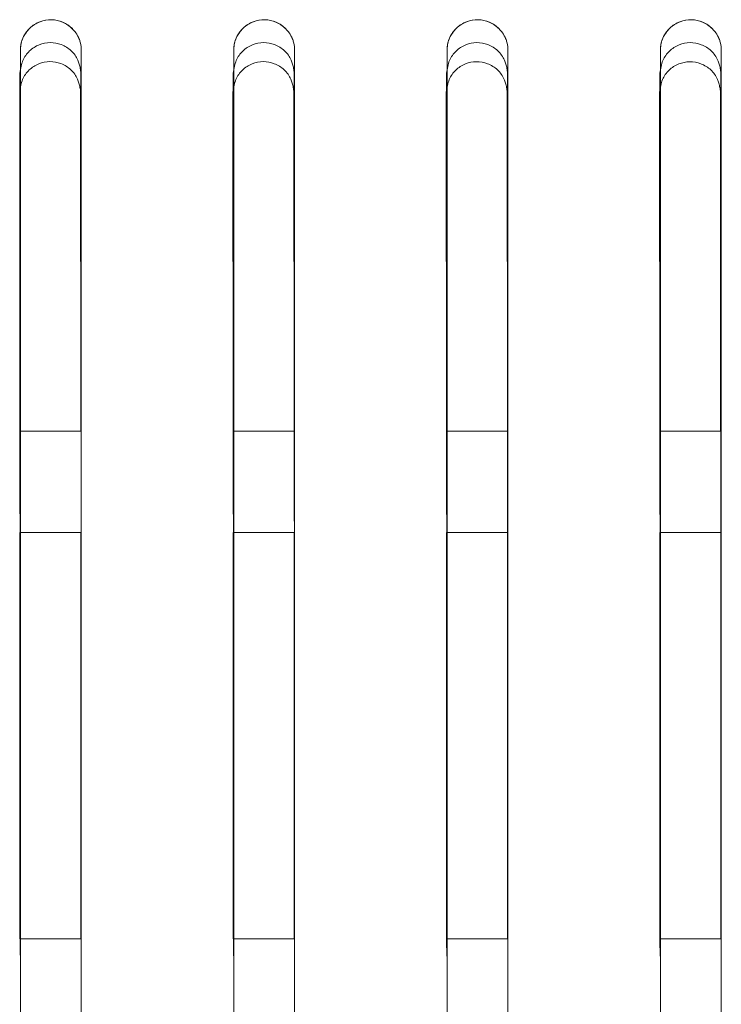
# Model space of a CAD drawing. Header units: millimetres. Extents: x 19 to 844, y 7 to 552.
# Tile 96 of 177: x 215.76 to 221.29, y 360.91 to 368.66. Entities that reach past the tile are written whole.
import ezdxf

# ---------------------------------------------------------------- set-up
doc = ezdxf.new("R2010")
doc.units = ezdxf.units.MM

msp = doc.modelspace()

# ---------------------------------------------------------------- linework, layer by layer
at = {"color": 7, "linetype": 'Continuous', "lineweight": 15}
for p, q in [((215.7656, 368.2443), (215.7667, 361.2937)), ((215.7656, 368.2443), (215.7667, 361.2937)), ((215.7656, 368.2443), (215.7667, 361.2937)), ((215.7656, 368.2443), (215.7667, 361.2937)), ((217.4455, 368.2441), (217.4466, 361.2903)), ((217.4455, 368.2441), (217.4466, 361.2903)), ((217.4455, 368.2441), (217.4466, 361.2903)), ((217.4455, 368.2441), (217.4466, 361.2903)), ((219.1253, 368.2438), (219.1265, 361.2882)), ((219.1253, 368.2438), (219.1265, 361.2882)), ((219.1253, 368.2438), (219.1265, 361.2882)), ((219.1253, 368.2438), (219.1265, 361.2882)), ((220.8052, 368.2436), (220.8064, 361.2874)), ((220.8052, 368.2436), (220.8064, 361.2874)), ((220.8052, 368.2436), (220.8064, 361.2874)), ((220.8052, 368.2436), (220.8064, 361.2874)), ((215.7633, 368.0947), (215.7641, 365.4238)), ((216.244, 365.4238), (216.2432, 368.0946)), ((217.443, 368.0942), (217.4438, 365.4238)), ((217.9238, 365.4238), (217.923, 368.0941)), ((219.1228, 368.0938), (219.1236, 365.4238)), ((219.6036, 365.4238), (219.6027, 368.0937)), ((220.8025, 368.0933), (220.8034, 365.4238)), ((221.2833, 365.4238), (221.2824, 368.0932)), ((215.7683, 365.4238), (216.2484, 365.4238)), ((217.4483, 365.4238), (217.9284, 365.4238)), ((219.1283, 365.4238), (219.6084, 365.4238)), ((220.8083, 365.4238), (221.2884, 365.4238)), ((215.7643, 364.6238), (215.7652, 361.424)), ((216.2484, 364.6238), (215.7684, 364.6238)), ((217.4441, 364.6238), (217.445, 361.424)), ((217.9284, 364.6238), (217.4484, 364.6238)), ((219.1239, 364.6238), (219.1249, 361.3523)), ((219.6084, 364.6238), (219.1284, 364.6238)), ((220.8036, 364.6238), (220.8047, 361.3522)), ((221.2884, 364.6238), (220.8084, 364.6238)), ((216.2483, 361.4237), (215.7683, 361.424)), ((217.9283, 361.4237), (217.4483, 361.424)), ((219.6083, 361.4236), (219.1283, 361.424)), ((221.2883, 361.4236), (220.8083, 361.424))]:
    msp.add_line(p, q, dxfattribs=at)
for points, knots in [([(216.2483, 368.4238), (216.2481, 368.4327), (216.2476, 368.4502), (216.2434, 368.476), (216.234, 368.5099), (216.2145, 368.551), (216.1724, 368.6034), (216.1059, 368.6499), (216.0132, 368.6698), (215.9348, 368.6561), (215.8788, 368.6277), (215.8367, 368.5938), (215.7991, 368.5477), (215.7727, 368.4879), (215.7698, 368.4455), (215.7683, 368.4238)], [0, 0, 0, 0, 0.036725, 0.072451, 0.107553, 0.181668, 0.25645, 0.375952, 0.492828, 0.611831, 0.67321, 0.736923, 0.824906, 0.910571, 1, 1, 1, 1]), ([(215.7683, 368.4237), (215.7687, 368.434), (215.7694, 368.4532), (215.7745, 368.4793), (215.7807, 368.5007), (215.7915, 368.5286), (215.8101, 368.5619), (215.8518, 368.6105), (215.9192, 368.6535), (216.0128, 368.6695), (216.1047, 368.6502), (216.1688, 368.6069), (216.2084, 368.5592), (216.2296, 368.52), (216.245, 368.4742), (216.2471, 368.4423), (216.2483, 368.4239)], [0, 0, 0, 0, 0.042653, 0.07923, 0.109728, 0.134146, 0.202339, 0.263994, 0.390504, 0.507181, 0.620486, 0.743355, 0.802734, 0.86836, 0.92393, 1, 1, 1, 1]), ([(217.9283, 368.4238), (217.9281, 368.4327), (217.9276, 368.4502), (217.9234, 368.476), (217.914, 368.5099), (217.8945, 368.551), (217.8525, 368.6034), (217.7859, 368.6499), (217.6932, 368.6698), (217.6148, 368.6562), (217.5588, 368.6277), (217.5167, 368.5938), (217.4791, 368.5477), (217.4527, 368.488), (217.4498, 368.4455), (217.4483, 368.4238)], [0, 0, 0, 0, 0.036728, 0.072457, 0.107561, 0.181672, 0.256442, 0.37591, 0.492758, 0.611753, 0.673138, 0.736861, 0.824863, 0.910548, 1, 1, 1, 1]), ([(217.4483, 368.4237), (217.4487, 368.434), (217.4494, 368.4532), (217.4545, 368.4794), (217.4607, 368.5007), (217.4715, 368.5286), (217.4901, 368.562), (217.5318, 368.6105), (217.5992, 368.6535), (217.6929, 368.6695), (217.7847, 368.6501), (217.8488, 368.6068), (217.8884, 368.5592), (217.9096, 368.52), (217.925, 368.4742), (217.9271, 368.4423), (217.9283, 368.4239)], [0, 0, 0, 0, 0.042704, 0.079303, 0.109797, 0.134183, 0.202401, 0.264064, 0.390591, 0.507258, 0.620536, 0.743371, 0.802746, 0.868356, 0.923959, 1, 1, 1, 1]), ([(219.6083, 368.4238), (219.6081, 368.4327), (219.6076, 368.4502), (219.6034, 368.476), (219.594, 368.5099), (219.5745, 368.551), (219.5325, 368.6034), (219.466, 368.6499), (219.3732, 368.6698), (219.2949, 368.6562), (219.2388, 368.6277), (219.1967, 368.5938), (219.1591, 368.5477), (219.1327, 368.488), (219.1298, 368.4455), (219.1283, 368.4238)], [0, 0, 0, 0, 0.036731, 0.072463, 0.10757, 0.181676, 0.256434, 0.375869, 0.492687, 0.611672, 0.673063, 0.736797, 0.824818, 0.910525, 1, 1, 1, 1]), ([(219.1283, 368.4237), (219.1287, 368.434), (219.1294, 368.4532), (219.1345, 368.4794), (219.1407, 368.5007), (219.1515, 368.5287), (219.1701, 368.562), (219.2118, 368.6105), (219.2792, 368.6535), (219.3729, 368.6695), (219.4647, 368.6501), (219.5288, 368.6068), (219.5684, 368.5592), (219.5896, 368.5199), (219.605, 368.4742), (219.6071, 368.4423), (219.6083, 368.4239)], [0, 0, 0, 0, 0.042754, 0.079377, 0.109867, 0.134223, 0.202464, 0.264137, 0.39068, 0.507336, 0.620584, 0.743386, 0.802756, 0.868351, 0.923986, 1, 1, 1, 1]), ([(221.2883, 368.4238), (221.2881, 368.4327), (221.2876, 368.4502), (221.2834, 368.476), (221.274, 368.5099), (221.2545, 368.551), (221.2125, 368.6034), (221.146, 368.6498), (221.0533, 368.6698), (220.9749, 368.6562), (220.9189, 368.6277), (220.8767, 368.5938), (220.8391, 368.5478), (220.8127, 368.488), (220.8098, 368.4455), (220.8083, 368.4238)], [0, 0, 0, 0, 0.036734, 0.07247, 0.10758, 0.181682, 0.256428, 0.375828, 0.492615, 0.61159, 0.672985, 0.73673, 0.824772, 0.910501, 1, 1, 1, 1]), ([(220.8083, 368.4237), (220.8087, 368.4341), (220.8094, 368.4533), (220.8145, 368.4794), (220.8207, 368.5007), (220.8315, 368.5287), (220.8501, 368.562), (220.8919, 368.6105), (220.9592, 368.6535), (221.0529, 368.6695), (221.1448, 368.6501), (221.2088, 368.6068), (221.2484, 368.5592), (221.2697, 368.5199), (221.285, 368.4742), (221.2871, 368.4423), (221.2883, 368.4239)], [0, 0, 0, 0, 0.042805, 0.079452, 0.109938, 0.134263, 0.202529, 0.264211, 0.39077, 0.507415, 0.620633, 0.7434, 0.802765, 0.868344, 0.924012, 1, 1, 1, 1]), ([(216.2456, 368.2442), (216.2441, 368.2566), (216.2412, 368.2803), (216.2331, 368.314), (216.2207, 368.3495), (216.2006, 368.3859), (216.1602, 368.432), (216.0946, 368.4728), (216.0035, 368.4903), (215.9131, 368.4714), (215.8487, 368.43), (215.8092, 368.384), (215.7871, 368.343), (215.7722, 368.2958), (215.7679, 368.2621), (215.7656, 368.2443)], [0, 0, 0, 0, 0.051667, 0.099179, 0.142967, 0.206115, 0.267718, 0.387783, 0.502263, 0.61648, 0.735784, 0.796828, 0.859373, 0.925466, 1, 1, 1, 1]), ([(216.2456, 368.2442), (216.2441, 368.2566), (216.2412, 368.2803), (216.2331, 368.314), (216.2207, 368.3495), (216.2006, 368.3859), (216.1602, 368.432), (216.0946, 368.4728), (216.0035, 368.4903), (215.9131, 368.4714), (215.8487, 368.43), (215.8092, 368.384), (215.7871, 368.343), (215.7722, 368.2958), (215.7679, 368.2621), (215.7656, 368.2443)], [0, 0, 0, 0, 0.051667, 0.099179, 0.142967, 0.206115, 0.267718, 0.387783, 0.502263, 0.61648, 0.735784, 0.796828, 0.859373, 0.925466, 1, 1, 1, 1]), ([(216.2456, 368.2442), (216.2441, 368.2566), (216.2412, 368.2803), (216.2331, 368.314), (216.2207, 368.3495), (216.2006, 368.3859), (216.1602, 368.432), (216.0946, 368.4728), (216.0035, 368.4903), (215.9131, 368.4714), (215.8487, 368.43), (215.8092, 368.384), (215.7871, 368.343), (215.7722, 368.2958), (215.7679, 368.2621), (215.7656, 368.2443)], [0, 0, 0, 0, 0.05167, 0.099185, 0.142975, 0.206124, 0.267727, 0.387788, 0.502262, 0.616474, 0.735774, 0.796818, 0.859365, 0.925461, 1, 1, 1, 1]), ([(216.2456, 368.2442), (216.2441, 368.2566), (216.2412, 368.2803), (216.2331, 368.314), (216.2207, 368.3495), (216.2006, 368.3859), (216.1602, 368.432), (216.0946, 368.4728), (216.0035, 368.4903), (215.9131, 368.4714), (215.8487, 368.43), (215.8092, 368.384), (215.7871, 368.343), (215.7722, 368.2958), (215.7679, 368.2621), (215.7656, 368.2443)], [0, 0, 0, 0, 0.05167, 0.099185, 0.142975, 0.206124, 0.267727, 0.387788, 0.502262, 0.616474, 0.735774, 0.796818, 0.859365, 0.925461, 1, 1, 1, 1]), ([(217.9254, 368.244), (217.9239, 368.2564), (217.921, 368.2801), (217.913, 368.3138), (217.9005, 368.3492), (217.8805, 368.3857), (217.84, 368.4317), (217.7744, 368.4726), (217.6833, 368.49), (217.5928, 368.4712), (217.5285, 368.4297), (217.489, 368.3838), (217.4669, 368.3427), (217.452, 368.2955), (217.4477, 368.2619), (217.4455, 368.2441)], [0, 0, 0, 0, 0.051679, 0.0992, 0.142996, 0.206153, 0.267767, 0.387846, 0.502331, 0.616544, 0.735832, 0.796867, 0.859404, 0.925487, 1, 1, 1, 1]), ([(217.9254, 368.244), (217.9239, 368.2564), (217.921, 368.2801), (217.913, 368.3138), (217.9005, 368.3492), (217.8805, 368.3857), (217.84, 368.4317), (217.7744, 368.4726), (217.6833, 368.49), (217.5928, 368.4712), (217.5285, 368.4297), (217.489, 368.3838), (217.4669, 368.3427), (217.452, 368.2955), (217.4477, 368.2619), (217.4455, 368.2441)], [0, 0, 0, 0, 0.051679, 0.0992, 0.142996, 0.206153, 0.267767, 0.387846, 0.502331, 0.616544, 0.735832, 0.796867, 0.859404, 0.925487, 1, 1, 1, 1]), ([(217.9254, 368.244), (217.9239, 368.2564), (217.921, 368.2801), (217.913, 368.3138), (217.9005, 368.3493), (217.8805, 368.3857), (217.84, 368.4317), (217.7744, 368.4726), (217.6833, 368.49), (217.5928, 368.4712), (217.5285, 368.4297), (217.489, 368.3838), (217.4669, 368.3427), (217.452, 368.2956), (217.4477, 368.2619), (217.4455, 368.2441)], [0, 0, 0, 0, 0.051682, 0.099206, 0.143004, 0.206163, 0.267775, 0.387851, 0.50233, 0.616538, 0.735822, 0.796858, 0.859396, 0.925482, 1, 1, 1, 1]), ([(217.9254, 368.244), (217.9239, 368.2564), (217.921, 368.2801), (217.913, 368.3138), (217.9005, 368.3493), (217.8805, 368.3857), (217.84, 368.4317), (217.7744, 368.4726), (217.6833, 368.49), (217.5928, 368.4712), (217.5285, 368.4297), (217.489, 368.3838), (217.4669, 368.3427), (217.452, 368.2956), (217.4477, 368.2619), (217.4455, 368.2441)], [0, 0, 0, 0, 0.051682, 0.099206, 0.143004, 0.206163, 0.267775, 0.387851, 0.50233, 0.616538, 0.735822, 0.796858, 0.859396, 0.925482, 1, 1, 1, 1]), ([(219.6053, 368.2437), (219.6038, 368.2561), (219.6009, 368.2799), (219.5928, 368.3136), (219.5804, 368.349), (219.5603, 368.3855), (219.5199, 368.4315), (219.4542, 368.4724), (219.3631, 368.4898), (219.2726, 368.4709), (219.2083, 368.4294), (219.1688, 368.3835), (219.1467, 368.3424), (219.1318, 368.2953), (219.1276, 368.2616), (219.1253, 368.2438)], [0, 0, 0, 0, 0.0516908, 0.0992223, 0.1430255, 0.2061931, 0.2678156, 0.3879099, 0.5023992, 0.6166071, 0.7358786, 0.7969063, 0.8594346, 0.9255065, 1, 1, 1, 1]), ([(219.6053, 368.2437), (219.6038, 368.2561), (219.6009, 368.2799), (219.5928, 368.3136), (219.5804, 368.349), (219.5603, 368.3855), (219.5199, 368.4315), (219.4542, 368.4724), (219.3631, 368.4898), (219.2726, 368.4709), (219.2083, 368.4294), (219.1688, 368.3835), (219.1467, 368.3424), (219.1318, 368.2953), (219.1276, 368.2616), (219.1253, 368.2438)], [0, 0, 0, 0, 0.0516908, 0.0992223, 0.1430255, 0.2061931, 0.2678156, 0.3879099, 0.5023992, 0.6166071, 0.7358786, 0.7969063, 0.8594346, 0.9255065, 1, 1, 1, 1]), ([(219.6053, 368.2437), (219.6038, 368.2561), (219.6009, 368.2799), (219.5928, 368.3136), (219.5804, 368.349), (219.5603, 368.3855), (219.5199, 368.4315), (219.4542, 368.4724), (219.3631, 368.4898), (219.2726, 368.4709), (219.2083, 368.4294), (219.1688, 368.3835), (219.1467, 368.3424), (219.1318, 368.2953), (219.1276, 368.2616), (219.1253, 368.2438)], [0, 0, 0, 0, 0.0516942, 0.0992283, 0.1430333, 0.2062023, 0.2678245, 0.387915, 0.5023985, 0.6166008, 0.7358689, 0.7968965, 0.8594264, 0.9255015, 1, 1, 1, 1]), ([(219.6053, 368.2437), (219.6038, 368.2561), (219.6009, 368.2799), (219.5928, 368.3136), (219.5804, 368.349), (219.5603, 368.3855), (219.5199, 368.4315), (219.4542, 368.4724), (219.3631, 368.4898), (219.2726, 368.4709), (219.2083, 368.4294), (219.1688, 368.3835), (219.1467, 368.3424), (219.1318, 368.2953), (219.1276, 368.2616), (219.1253, 368.2438)], [0, 0, 0, 0, 0.0516942, 0.0992283, 0.1430333, 0.2062023, 0.2678245, 0.387915, 0.5023985, 0.6166008, 0.7358689, 0.7968965, 0.8594264, 0.9255015, 1, 1, 1, 1]), ([(221.2851, 368.2435), (221.2836, 368.2559), (221.2807, 368.2796), (221.2727, 368.3133), (221.2602, 368.3488), (221.2402, 368.3852), (221.1997, 368.4313), (221.134, 368.4721), (221.0429, 368.4895), (220.9524, 368.4706), (220.8881, 368.4291), (220.8487, 368.3832), (220.8266, 368.3421), (220.8117, 368.295), (220.8074, 368.2614), (220.8052, 368.2436)], [0, 0, 0, 0, 0.0517032, 0.0992447, 0.1430556, 0.2062337, 0.2678657, 0.3879741, 0.5024674, 0.61667, 0.7359247, 0.7969444, 0.8594647, 0.9255261, 1, 1, 1, 1]), ([(221.2851, 368.2435), (221.2836, 368.2559), (221.2807, 368.2796), (221.2727, 368.3133), (221.2602, 368.3488), (221.2402, 368.3852), (221.1997, 368.4313), (221.134, 368.4721), (221.0429, 368.4895), (220.9524, 368.4706), (220.8881, 368.4291), (220.8487, 368.3832), (220.8266, 368.3421), (220.8117, 368.295), (220.8074, 368.2614), (220.8052, 368.2436)], [0, 0, 0, 0, 0.0517032, 0.0992447, 0.1430556, 0.2062337, 0.2678657, 0.3879741, 0.5024674, 0.61667, 0.7359247, 0.7969444, 0.8594647, 0.9255261, 1, 1, 1, 1]), ([(221.2851, 368.2435), (221.2836, 368.2559), (221.2807, 368.2796), (221.2727, 368.3133), (221.2602, 368.3488), (221.2401, 368.3852), (221.1997, 368.4313), (221.134, 368.4721), (221.0429, 368.4895), (220.9524, 368.4706), (220.8881, 368.4291), (220.8487, 368.3832), (220.8266, 368.3421), (220.8117, 368.295), (220.8074, 368.2614), (220.8052, 368.2436)], [0, 0, 0, 0, 0.051707, 0.099251, 0.143063, 0.206243, 0.267875, 0.387979, 0.502467, 0.616664, 0.735915, 0.796935, 0.859456, 0.925521, 1, 1, 1, 1]), ([(221.2851, 368.2435), (221.2836, 368.2559), (221.2807, 368.2796), (221.2727, 368.3133), (221.2602, 368.3488), (221.2401, 368.3852), (221.1997, 368.4313), (221.134, 368.4721), (221.0429, 368.4895), (220.9524, 368.4706), (220.8881, 368.4291), (220.8487, 368.3832), (220.8266, 368.3421), (220.8117, 368.295), (220.8074, 368.2614), (220.8052, 368.2436)], [0, 0, 0, 0, 0.051707, 0.099251, 0.143063, 0.206243, 0.267875, 0.387979, 0.502467, 0.616664, 0.735915, 0.796935, 0.859456, 0.925521, 1, 1, 1, 1]), ([(215.7683, 341.6238), (215.7683, 344.5305), (215.7683, 351.2573), (215.7683, 360.1586), (215.7683, 366.1683), (215.7683, 368.4238)], [0.313197, 0.313197, 0.313197, 0.313197, 0.5, 0.75, 0.900993, 0.900993, 0.900993, 0.900993]), ([(215.7683, 368.4237), (215.7683, 366.1683), (215.7683, 360.1586), (215.7683, 351.2573), (215.7683, 344.5305), (215.7683, 341.6238)], [0.3131963, 0.3131963, 0.3131963, 0.3131963, 0.4641872, 0.7141872, 0.9009909, 0.9009909, 0.9009909, 0.9009909]), ([(216.2483, 341.6238), (216.2483, 344.5318), (216.2483, 351.2606), (216.2483, 360.1619), (216.2483, 366.1704), (216.2483, 368.4239)], [0.3131446, 0.3131446, 0.3131446, 0.3131446, 0.5, 0.75, 0.900837, 0.900837, 0.900837, 0.900837]), ([(216.2483, 341.6238), (216.2483, 344.5318), (216.2483, 351.2606), (216.2483, 360.1618), (216.2483, 366.1703), (216.2483, 368.4238)], [0.3131442, 0.3131442, 0.3131442, 0.3131442, 0.5, 0.75, 0.9008349, 0.9008349, 0.9008349, 0.9008349]), ([(217.4483, 341.6238), (217.4483, 344.5352), (217.4483, 351.2691), (217.4483, 360.1702), (217.4483, 366.1753), (217.4483, 368.4238)], [0.3130086, 0.3130086, 0.3130086, 0.3130086, 0.5, 0.75, 0.9004285, 0.9004285, 0.9004285, 0.9004285]), ([(217.4483, 368.4237), (217.4483, 366.1752), (217.4483, 360.1701), (217.4483, 351.2691), (217.4483, 344.5352), (217.4483, 341.6238)], [0.3130079, 0.3130079, 0.3130079, 0.3130079, 0.4634342, 0.7134342, 0.9004263, 0.9004263, 0.9004263, 0.9004263]), ([(217.9283, 341.6238), (217.9283, 344.5366), (217.9283, 351.2726), (217.9283, 360.1736), (217.9283, 366.1774), (217.9283, 368.4239)], [0.3129533, 0.3129533, 0.3129533, 0.3129533, 0.5, 0.75, 0.9002638, 0.9002638, 0.9002638, 0.9002638]), ([(217.9283, 341.6238), (217.9283, 344.5366), (217.9283, 351.2726), (217.9283, 360.1736), (217.9283, 366.1774), (217.9283, 368.4238)], [0.3129529, 0.3129529, 0.3129529, 0.3129529, 0.5, 0.75, 0.9002616, 0.9002616, 0.9002616, 0.9002616]), ([(219.1283, 341.6238), (219.1283, 344.5402), (219.1283, 351.2815), (219.1283, 360.1824), (219.1283, 366.1827), (219.1283, 368.4238)], [0.3128099, 0.3128099, 0.3128099, 0.3128099, 0.5, 0.75, 0.8998332, 0.8998332, 0.8998332, 0.8998332]), ([(219.1283, 368.4237), (219.1283, 366.1826), (219.1283, 360.1824), (219.1283, 351.2815), (219.1283, 344.5402), (219.1283, 341.6238)], [0.3128091, 0.3128091, 0.3128091, 0.3128091, 0.46264, 0.71264, 0.8998309, 0.8998309, 0.8998309, 0.8998309]), ([(219.6083, 341.6238), (219.6083, 344.5417), (219.6083, 351.2852), (219.6083, 360.1861), (219.6083, 366.1849), (219.6083, 368.4239)], [0.3127517, 0.3127517, 0.3127517, 0.3127517, 0.5, 0.75, 0.8996598, 0.8996598, 0.8996598, 0.8996598]), ([(219.6083, 341.6238), (219.6083, 344.5417), (219.6083, 351.2852), (219.6083, 360.186), (219.6083, 366.1848), (219.6083, 368.4238)], [0.3127513, 0.3127513, 0.3127513, 0.3127513, 0.5, 0.75, 0.8996574, 0.8996574, 0.8996574, 0.8996574]), ([(220.8083, 341.6238), (220.8083, 344.5455), (220.8083, 351.2946), (220.8083, 360.1953), (220.8083, 366.1904), (220.8083, 368.4238)], [0.312601, 0.312601, 0.312601, 0.312601, 0.5, 0.75, 0.8992071, 0.8992071, 0.8992071, 0.8992071]), ([(220.8083, 368.4237), (220.8083, 366.1903), (220.8083, 360.1953), (220.8083, 351.2946), (220.8083, 344.5455), (220.8083, 341.6238)], [0.3126001, 0.3126001, 0.3126001, 0.3126001, 0.4618048, 0.7118048, 0.8992047, 0.8992047, 0.8992047, 0.8992047]), ([(221.2883, 341.6238), (221.2883, 344.5471), (221.2883, 351.2985), (221.2883, 360.1991), (221.2883, 366.1928), (221.2883, 368.4239)], [0.3125398, 0.3125398, 0.3125398, 0.3125398, 0.5, 0.75, 0.899025, 0.899025, 0.899025, 0.899025]), ([(221.2883, 341.6238), (221.2883, 344.5471), (221.2883, 351.2985), (221.2883, 360.1991), (221.2883, 366.1927), (221.2883, 368.4238)], [0.3125394, 0.3125394, 0.3125394, 0.3125394, 0.5, 0.75, 0.8990226, 0.8990226, 0.8990226, 0.8990226]), ([(216.2432, 368.0946), (216.2417, 368.1069), (216.2388, 368.1306), (216.2308, 368.1643), (216.2183, 368.1997), (216.1983, 368.2361), (216.1578, 368.2821), (216.0922, 368.3229), (216.0012, 368.3404), (215.9107, 368.3215), (215.8464, 368.2802), (215.8069, 368.2343), (215.7848, 368.1932), (215.7699, 368.1461), (215.7656, 368.1125), (215.7633, 368.0947)], [0, 0, 0, 0, 0.051662, 0.09917, 0.142954, 0.206101, 0.267714, 0.387819, 0.502334, 0.61657, 0.735877, 0.796908, 0.859431, 0.925496, 1, 1, 1, 1]), ([(217.923, 368.0941), (217.9215, 368.1065), (217.9186, 368.1302), (217.9105, 368.1639), (217.898, 368.1993), (217.878, 368.2357), (217.8375, 368.2817), (217.7719, 368.3225), (217.6808, 368.3399), (217.5904, 368.3211), (217.5261, 368.2797), (217.4866, 368.2338), (217.4645, 368.1928), (217.4496, 368.1457), (217.4453, 368.1121), (217.443, 368.0942)], [0, 0, 0, 0, 0.051675, 0.099192, 0.142984, 0.206142, 0.267765, 0.387886, 0.502406, 0.616637, 0.735927, 0.796949, 0.859463, 0.925517, 1, 1, 1, 1]), ([(219.6027, 368.0937), (219.6012, 368.106), (219.5983, 368.1298), (219.5902, 368.1635), (219.5778, 368.1989), (219.5577, 368.2353), (219.5172, 368.2813), (219.4516, 368.3221), (219.3605, 368.3395), (219.27, 368.3206), (219.2057, 368.2792), (219.1663, 368.2333), (219.1442, 368.1923), (219.1293, 368.1452), (219.125, 368.1116), (219.1228, 368.0938)], [0, 0, 0, 0, 0.0516873, 0.0992151, 0.1430146, 0.2061834, 0.2678164, 0.3879531, 0.5024778, 0.6167041, 0.7359762, 0.79699, 0.859495, 0.9255373, 1, 1, 1, 1]), ([(221.2824, 368.0932), (221.2809, 368.1056), (221.278, 368.1293), (221.27, 368.163), (221.2575, 368.1984), (221.2374, 368.2348), (221.1969, 368.2808), (221.1313, 368.3216), (221.0401, 368.339), (220.9497, 368.3201), (220.8854, 368.2787), (220.846, 368.2328), (220.8239, 368.1918), (220.809, 368.1447), (220.8048, 368.1111), (220.8025, 368.0933)], [0, 0, 0, 0, 0.0517, 0.099238, 0.143046, 0.206226, 0.267869, 0.388021, 0.50255, 0.61677, 0.736025, 0.79703, 0.859526, 0.925557, 1, 1, 1, 1]), ([(216.2479, 349.4238), (216.2477, 351.8221), (216.2473, 356.194), (216.2465, 362.4512), (216.2459, 366.3123), (216.2456, 368.2442)], [0, 0, 0, 0, 0.377785, 0.688658, 1, 1, 1, 1]), ([(216.2479, 349.4238), (216.2477, 351.8221), (216.2473, 356.194), (216.2465, 362.4512), (216.2459, 366.3123), (216.2456, 368.2442)], [0, 0, 0, 0, 0.377785, 0.688658, 1, 1, 1, 1]), ([(216.2479, 349.4238), (216.2477, 351.8221), (216.2473, 356.194), (216.2465, 362.4512), (216.2459, 366.3123), (216.2456, 368.2442)], [0, 0, 0, 0, 0.377785, 0.688658, 1, 1, 1, 1]), ([(216.2479, 349.4238), (216.2477, 351.8221), (216.2473, 356.194), (216.2465, 362.4512), (216.2459, 366.3123), (216.2456, 368.2442)], [0, 0, 0, 0, 0.377785, 0.688658, 1, 1, 1, 1]), ([(217.9279, 348.6238), (217.9279, 348.7831), (217.9277, 351.4809), (217.9273, 356.0771), (217.9264, 362.4536), (217.9258, 366.3129), (217.9254, 368.244)], [0, 0, 0, 0, 0.023788, 0.402687, 0.70111, 1, 1, 1, 1]), ([(217.9279, 348.6238), (217.9279, 348.7831), (217.9277, 351.4809), (217.9273, 356.0771), (217.9264, 362.4536), (217.9258, 366.3129), (217.9254, 368.244)], [0, 0, 0, 0, 0.023788, 0.402687, 0.70111, 1, 1, 1, 1]), ([(217.9279, 348.6238), (217.9279, 348.7831), (217.9277, 351.4809), (217.9273, 356.0771), (217.9264, 362.4536), (217.9258, 366.3129), (217.9254, 368.244)], [0, 0, 0, 0, 0.023788, 0.402687, 0.70111, 1, 1, 1, 1]), ([(217.9279, 348.6238), (217.9279, 348.7831), (217.9277, 351.4809), (217.9273, 356.0771), (217.9264, 362.4536), (217.9258, 366.3129), (217.9254, 368.244)], [0, 0, 0, 0, 0.023788, 0.402687, 0.70111, 1, 1, 1, 1]), ([(219.6079, 348.6238), (219.6079, 348.7831), (219.6077, 351.4809), (219.6072, 356.0771), (219.6063, 362.4535), (219.6056, 366.3126), (219.6053, 368.2437)], [0, 0, 0, 0, 0.023776, 0.402657, 0.701085, 1, 1, 1, 1]), ([(219.6079, 348.6238), (219.6079, 348.7831), (219.6077, 351.4809), (219.6072, 356.0771), (219.6063, 362.4535), (219.6056, 366.3126), (219.6053, 368.2437)], [0, 0, 0, 0, 0.023776, 0.402657, 0.701085, 1, 1, 1, 1]), ([(219.6079, 348.6238), (219.6079, 348.7831), (219.6077, 351.4809), (219.6072, 356.0771), (219.6063, 362.4535), (219.6056, 366.3126), (219.6053, 368.2437)], [0, 0, 0, 0, 0.023776, 0.402657, 0.701085, 1, 1, 1, 1]), ([(219.6079, 348.6238), (219.6079, 348.7831), (219.6077, 351.4809), (219.6072, 356.0771), (219.6063, 362.4535), (219.6056, 366.3126), (219.6053, 368.2437)], [0, 0, 0, 0, 0.023776, 0.402657, 0.701085, 1, 1, 1, 1]), ([(221.2878, 348.6238), (221.2878, 348.783), (221.2877, 351.4809), (221.2871, 356.077), (221.2863, 362.4535), (221.2855, 366.3124), (221.2851, 368.2435)], [0, 0, 0, 0, 0.023764, 0.402625, 0.701059, 1, 1, 1, 1]), ([(221.2878, 348.6238), (221.2878, 348.783), (221.2877, 351.4809), (221.2871, 356.077), (221.2863, 362.4535), (221.2855, 366.3124), (221.2851, 368.2435)], [0, 0, 0, 0, 0.023764, 0.402625, 0.701059, 1, 1, 1, 1]), ([(221.2878, 348.6238), (221.2878, 348.783), (221.2877, 351.4809), (221.2871, 356.077), (221.2863, 362.4535), (221.2855, 366.3124), (221.2851, 368.2435)], [0, 0, 0, 0, 0.023764, 0.402625, 0.701059, 1, 1, 1, 1]), ([(221.2878, 348.6238), (221.2878, 348.783), (221.2877, 351.4809), (221.2871, 356.077), (221.2863, 362.4535), (221.2855, 366.3124), (221.2851, 368.2435)], [0, 0, 0, 0, 0.023764, 0.402625, 0.701059, 1, 1, 1, 1]), ([(216.2452, 361.4237), (216.2451, 361.7153), (216.2448, 362.7891), (216.2445, 363.8506), (216.2443, 364.6238)], [0, 0, 0, 0, 0.271534, 1, 1, 1, 1]), ([(217.925, 361.4237), (217.9249, 361.7151), (217.9247, 362.7891), (217.9243, 363.8505), (217.924, 364.6238)], [0, 0, 0, 0, 0.271398, 1, 1, 1, 1]), ([(219.6048, 361.4236), (219.6047, 361.715), (219.6045, 362.789), (219.6041, 363.8503), (219.6038, 364.6238)], [0, 0, 0, 0, 0.271254, 1, 1, 1, 1]), ([(221.2847, 361.4236), (221.2846, 361.7148), (221.2843, 362.7889), (221.2839, 363.8502), (221.2836, 364.6238)], [0, 0, 0, 0, 0.271104, 1, 1, 1, 1])]:
    msp.add_open_spline(points, degree=3, knots=knots, dxfattribs=at)

doc.saveas('drawing.dxf')
